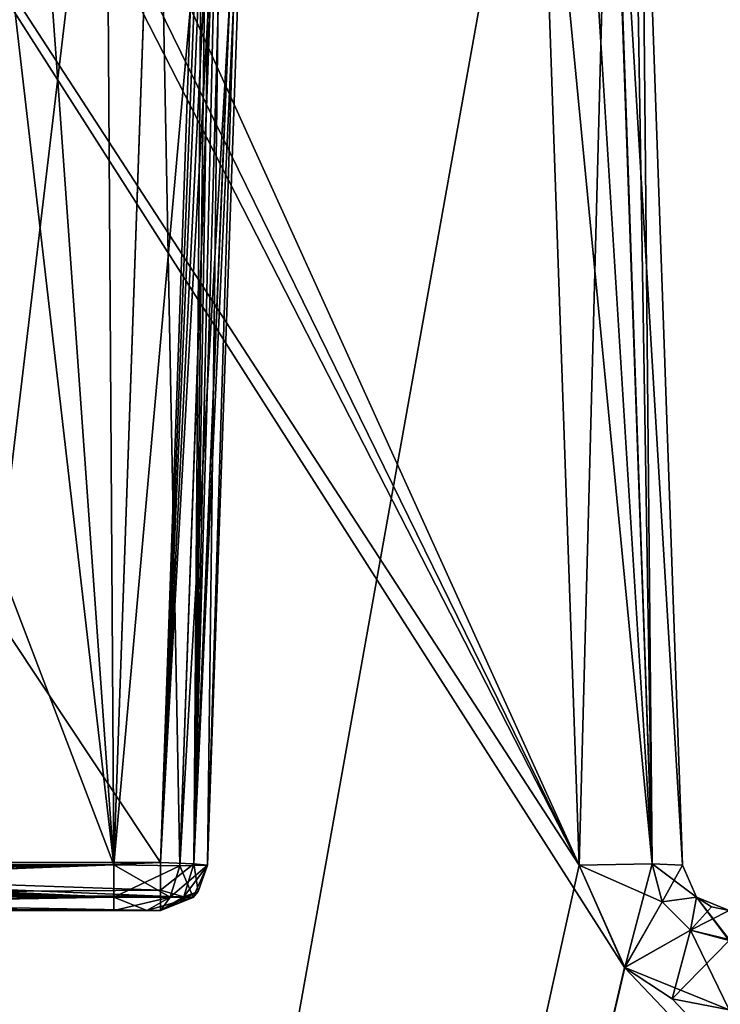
# Model space of a CAD drawing. Header units: millimetres. Extents: x -55 to 55, y -4 to 85.
# Tile 187 of 256: x -43.04 to -39.31, y 50 to 55.25. Entities that reach past the tile are written whole.
import ezdxf

# ---------------------------------------------------------------- set-up
doc = ezdxf.new("R2010")
doc.units = ezdxf.units.MM
doc.header["$LTSCALE"] = 74.742497
for name, color, linetype in [('8028', 7, 'CONTINUOUS'), ('8030', 7, 'CONTINUOUS'), ('8032', 7, 'CONTINUOUS'), ('8574', 7, 'CONTINUOUS'), ('8575', 7, 'CONTINUOUS'), ('8678', 7, 'CONTINUOUS'), ('8682', 7, 'CONTINUOUS'), ('8683', 7, 'CONTINUOUS'), ('8720', 7, 'CONTINUOUS'), ('8721', 7, 'CONTINUOUS'), ('8756', 7, 'CONTINUOUS'), ('8757', 7, 'CONTINUOUS'), ('8923', 7, 'CONTINUOUS'), ('8924', 7, 'CONTINUOUS'), ('8925', 7, 'CONTINUOUS'), ('8929', 7, 'CONTINUOUS'), ('9032', 7, 'CONTINUOUS'), ('9033', 7, 'CONTINUOUS'), ('9034', 7, 'CONTINUOUS'), ('9035', 7, 'CONTINUOUS'), ('9036', 7, 'CONTINUOUS'), ('9182', 7, 'CONTINUOUS'), ('9189', 7, 'CONTINUOUS'), ('9192', 7, 'CONTINUOUS'), ('9204', 7, 'CONTINUOUS'), ('9212', 7, 'CONTINUOUS'), ('9213', 7, 'CONTINUOUS'), ('9214', 7, 'CONTINUOUS'), ('9215', 7, 'CONTINUOUS'), ('9216', 7, 'CONTINUOUS'), ('9217', 7, 'CONTINUOUS')]:
    doc.layers.add(name, color=color, linetype=linetype)

msp = doc.modelspace()

# ---------------------------------------------------------------- linework, layer by layer
at = {"layer": '8028', "color": 253, "linetype": 'Continuous', "true_color": 0xaab4c3}
for points in [[(54.5, 0.15, 54.65), (54.5, 84.85, 54.65), (-54.5, 84.85, 54.65), (54.5, 0.15, 54.65)], [(-54.5, 0.15, 54.65), (-1.1667, 8.8333, 54.65), (-54.5, 84.85, 54.65), (-54.5, 0.15, 54.65)], [(-1.1667, 8.8333, 54.65), (-1.65, 10, 54.65), (-54.5, 84.85, 54.65), (-1.1667, 8.8333, 54.65)], [(-1.65, 10, 54.65), (-1.1667, 11.1667, 54.65), (-54.5, 84.85, 54.65), (-1.65, 10, 54.65)], [(-1.1667, 11.1667, 54.65), (0, 11.65, 54.65), (-54.5, 84.85, 54.65), (-1.1667, 11.1667, 54.65)], [(1.1667, 11.1667, 54.65), (54.5, 0.15, 54.65), (-54.5, 84.85, 54.65), (1.1667, 11.1667, 54.65)], [(0, 11.65, 54.65), (1.1667, 11.1667, 54.65), (-54.5, 84.85, 54.65), (0, 11.65, 54.65)]]:
    msp.add_3dface(points, dxfattribs=at)
at = {"layer": '8030', "color": 253, "linetype": 'Continuous', "true_color": 0xaab4c3}
for points in [[(-54.5, 84.85, -54.65), (54.5, 84.85, -54.65), (-54.5, 0.15, -54.65), (-54.5, 84.85, -54.65)], [(54.5, 84.85, -54.65), (-1.1667, 11.1667, -54.65), (-54.5, 0.15, -54.65), (54.5, 84.85, -54.65)]]:
    msp.add_3dface(points, dxfattribs=at)
at = {"layer": '8032', "color": 253, "linetype": 'Continuous', "true_color": 0xaab4c3}
for points in [[(-42.2914, 50.5, -42.3946), (-42.2914, 50.5, -12.4948), (-46.5685, 50.5, -12.4948), (-42.2914, 50.5, -42.3946)], [(-42.3646, 50.5, -42.5713), (-42.2914, 50.5, -42.3946), (-46.5685, 50.5, -12.4948), (-42.3646, 50.5, -42.5713)], [(-42.5413, 50.5, -42.6444), (-42.3646, 50.5, -42.5713), (-46.5685, 50.5, -12.4948), (-42.5413, 50.5, -42.6444)], [(-46.5685, 50.5, -42.6444), (-42.5413, 50.5, -42.6444), (-46.5685, 50.5, -12.4948), (-46.5685, 50.5, -42.6444)], [(-42.5413, 50.5, 42.6444), (-46.5685, 50.5, 42.6444), (-42.2914, 50.5, 12.4948), (-42.5413, 50.5, 42.6444)], [(-42.2914, 50.5, 12.4948), (-46.5685, 50.5, 42.6444), (-46.5685, 50.5, 12.4948), (-42.2914, 50.5, 12.4948)], [(-42.3648, 50.5, 42.5714), (-42.5413, 50.5, 42.6444), (-42.2914, 50.5, 12.4948), (-42.3648, 50.5, 42.5714)], [(-42.2914, 50.5, 42.3946), (-42.3648, 50.5, 42.5714), (-42.2914, 50.5, 12.4948), (-42.2914, 50.5, 42.3946)]]:
    msp.add_3dface(points, dxfattribs=at)
at = {"layer": '8574', "color": 253, "linetype": 'Continuous', "true_color": 0xaab4c3}
for points in [[(-42.2914, 50.7565, 12.2449), (-46.5685, 50.7565, 12.2449), (-48.6096, 60.2565, 12.4936), (-42.2914, 50.7565, 12.2449)], [(-42.0621, 57.3233, 12.4168), (-42.2914, 50.7565, 12.2449), (-48.6096, 60.2565, 12.4936), (-42.0621, 57.3233, 12.4168)]]:
    msp.add_3dface(points, dxfattribs=at)
at = {"layer": '8575', "color": 253, "linetype": 'Continuous', "true_color": 0xaab4c3}
for points in [[(-48.6096, 60.2565, -12.4936), (-46.9174, 50.6147, -12.2411), (-42.2037, 60.2565, -12.4936), (-48.6096, 60.2565, -12.4936)], [(-42.2037, 60.2565, -12.4936), (-46.9174, 50.6147, -12.2411), (-42.2908, 57.7609, -12.4283), (-42.2037, 60.2565, -12.4936)], [(-42.2908, 57.7609, -12.4283), (-46.9174, 50.6147, -12.2411), (-42.2664, 57.5882, -12.4238), (-42.2908, 57.7609, -12.4283)], [(-42.2664, 57.5882, -12.4238), (-46.9174, 50.6147, -12.2411), (-42.0621, 57.3233, -12.4168), (-42.2664, 57.5882, -12.4238)], [(-46.9174, 50.6147, -12.2411), (-46.5685, 50.7565, -12.2449), (-42.0621, 57.3233, -12.4168), (-46.9174, 50.6147, -12.2411)], [(-42.0621, 57.3233, -12.4168), (-46.5685, 50.7565, -12.2449), (-42.2914, 50.7565, -12.2449), (-42.0621, 57.3233, -12.4168)]]:
    msp.add_3dface(points, dxfattribs=at)
at = {"layer": '8678', "color": 253, "linetype": 'Continuous', "true_color": 0xaab4c3}
for points in [[(-42.5876, 57.0657, -46.5828), (-43.0782, 57.2007, -46.5781), (-47.144, 18.7413, -47.9211), (-42.5876, 57.0657, -46.5828)], [(-40.2789, 57.0657, -46.5828), (-42.5876, 57.0657, -46.5828), (-47.144, 18.7413, -47.9211), (-40.2789, 57.0657, -46.5828)], [(-40.0581, 50.7413, -46.8036), (-40.2789, 57.0657, -46.5828), (-47.144, 18.7413, -47.9211), (-40.0581, 50.7413, -46.8036)], [(-39.8157, 50.1951, -46.8227), (-40.0581, 50.7413, -46.8036), (-47.144, 18.7413, -47.9211), (-39.8157, 50.1951, -46.8227)], [(-9.9786, 18.7413, -47.9211), (-12.6833, 50.196, -46.8227), (-47.144, 18.7413, -47.9211), (-9.9786, 18.7413, -47.9211)], [(-12.6833, 50.196, -46.8227), (-12.9369, 50.0294, -46.8285), (-47.144, 18.7413, -47.9211), (-12.6833, 50.196, -46.8227)], [(-39.2586, 49.9692, -46.8306), (-39.8157, 50.1951, -46.8227), (-47.144, 18.7413, -47.9211), (-39.2586, 49.9692, -46.8306)], [(-12.9369, 50.0294, -46.8285), (-13.2414, 49.9692, -46.8306), (-47.144, 18.7413, -47.9211), (-12.9369, 50.0294, -46.8285)]]:
    msp.add_3dface(points, dxfattribs=at)
at = {"layer": '8682', "color": 253, "linetype": 'Continuous', "true_color": 0xaab4c3}
for points in [[(-47.144, 18.7413, 47.9211), (-46.064, 59.9826, 46.4809), (-39.8167, 50.196, 46.8227), (-47.144, 18.7413, 47.9211)], [(-39.8167, 50.196, 46.8227), (-46.064, 59.9826, 46.4809), (-40.0581, 50.7413, 46.8036), (-39.8167, 50.196, 46.8227)], [(-46.064, 59.9826, 46.4809), (-43.3862, 57.2424, 46.5766), (-40.0581, 50.7413, 46.8036), (-46.064, 59.9826, 46.4809)], [(-43.3862, 57.2424, 46.5766), (-43.1787, 57.1118, 46.5812), (-40.0581, 50.7413, 46.8036), (-43.3862, 57.2424, 46.5766)], [(-43.1787, 57.1118, 46.5812), (-42.9251, 57.0657, 46.5828), (-40.0581, 50.7413, 46.8036), (-43.1787, 57.1118, 46.5812)], [(-40.0581, 50.7413, 46.8036), (-42.9251, 57.0657, 46.5828), (-40.2789, 57.0657, 46.5828), (-40.0581, 50.7413, 46.8036)], [(-9.9786, 18.7413, 47.9211), (-47.144, 18.7413, 47.9211), (-39.8167, 50.196, 46.8227), (-9.9786, 18.7413, 47.9211)], [(-39.5631, 50.0294, 46.8285), (-9.9786, 18.7413, 47.9211), (-39.8167, 50.196, 46.8227), (-39.5631, 50.0294, 46.8285)], [(-39.2586, 49.9692, 46.8306), (-9.9786, 18.7413, 47.9211), (-39.5631, 50.0294, 46.8285), (-39.2586, 49.9692, 46.8306)]]:
    msp.add_3dface(points, dxfattribs=at)
at = {"layer": '8683', "color": 253, "linetype": 'Continuous', "true_color": 0xaab4c3}
for points in [[(-39.5084, 50.7413, 46.254), (-39.7293, 57.0657, 46.0331), (-39.7293, 57.0657, -46.0331), (-39.5084, 50.7413, 46.254)], [(-39.5084, 50.7413, -46.254), (-39.5084, 50.7413, 46.254), (-39.7293, 57.0657, -46.0331), (-39.5084, 50.7413, -46.254)]]:
    msp.add_3dface(points, dxfattribs=at)
at = {"layer": '8720', "color": 253, "linetype": 'Continuous', "true_color": 0xaab4c3}
for points in [[(-41.814, 57.2587, -12.6654), (-42.0416, 50.7413, -42.3946), (-41.814, 57.2587, -42.5652), (-41.814, 57.2587, -12.6654)], [(-42.0416, 50.7413, -12.4948), (-42.0416, 50.7413, -42.3946), (-41.814, 57.2587, -12.6654), (-42.0416, 50.7413, -12.4948)]]:
    msp.add_3dface(points, dxfattribs=at)
at = {"layer": '8721', "color": 253, "linetype": 'Continuous', "true_color": 0xaab4c3}
for points in [[(-42.0416, 50.7413, 42.3946), (-41.814, 57.2587, 12.6654), (-41.814, 57.2587, 42.5652), (-42.0416, 50.7413, 42.3946)], [(-42.0416, 50.7413, 12.4948), (-41.814, 57.2587, 12.6654), (-42.0416, 50.7413, 42.3946), (-42.0416, 50.7413, 12.4948)]]:
    msp.add_3dface(points, dxfattribs=at)
at = {"layer": '8756', "color": 253, "linetype": 'Continuous', "true_color": 0xaab4c3}
for points in [[(-42.2914, 50.7565, 12.2449), (-42.0621, 57.3233, 12.4168), (-42.0358, 57.2942, 12.4175), (-42.2914, 50.7565, 12.2449)], [(-42.0075, 57.2719, 12.4219), (-42.2914, 50.7565, 12.2449), (-42.0358, 57.2942, 12.4175), (-42.0075, 57.2719, 12.4219)], [(-41.969, 57.254, 12.434), (-42.2914, 50.7565, 12.2449), (-42.0075, 57.2719, 12.4219), (-41.969, 57.254, 12.434)], [(-41.9299, 57.2492, 12.4542), (-42.2914, 50.7565, 12.2449), (-41.969, 57.254, 12.434), (-41.9299, 57.2492, 12.4542)], [(-42.1147, 50.7485, 12.318), (-42.2914, 50.7565, 12.2449), (-41.9299, 57.2492, 12.4542), (-42.1147, 50.7485, 12.318)], [(-41.814, 57.2587, 12.6654), (-42.0416, 50.7413, 12.4948), (-42.1147, 50.7485, 12.318), (-41.814, 57.2587, 12.6654)], [(-41.814, 57.2587, 12.6654), (-42.1147, 50.7485, 12.318), (-41.8451, 57.2545, 12.5447), (-41.814, 57.2587, 12.6654)], [(-41.8451, 57.2545, 12.5447), (-42.1147, 50.7485, 12.318), (-41.9299, 57.2492, 12.4542), (-41.8451, 57.2545, 12.5447)]]:
    msp.add_3dface(points, dxfattribs=at)
at = {"layer": '8757', "color": 253, "linetype": 'Continuous', "true_color": 0xaab4c3}
for points in [[(-42.0621, 57.3233, -12.4168), (-42.2914, 50.7565, -12.2449), (-42.1147, 50.7485, -12.318), (-42.0621, 57.3233, -12.4168)], [(-42.0621, 57.3233, -12.4168), (-42.1147, 50.7485, -12.318), (-42.0349, 57.2933, -12.4176), (-42.0621, 57.3233, -12.4168)], [(-42.0349, 57.2933, -12.4176), (-42.1147, 50.7485, -12.318), (-42.0075, 57.2719, -12.4219), (-42.0349, 57.2933, -12.4176)], [(-42.0075, 57.2719, -12.4219), (-42.1147, 50.7485, -12.318), (-41.9662, 57.2532, -12.4351), (-42.0075, 57.2719, -12.4219)], [(-42.1147, 50.7485, -12.318), (-42.0416, 50.7413, -12.4948), (-41.8447, 57.2545, -12.5455), (-42.1147, 50.7485, -12.318)], [(-41.9299, 57.2492, -12.4542), (-42.1147, 50.7485, -12.318), (-41.8447, 57.2545, -12.5455), (-41.9299, 57.2492, -12.4542)], [(-41.9662, 57.2532, -12.4351), (-42.1147, 50.7485, -12.318), (-41.9299, 57.2492, -12.4542), (-41.9662, 57.2532, -12.4351)], [(-42.0416, 50.7413, -12.4948), (-41.814, 57.2587, -12.6654), (-41.8447, 57.2545, -12.5455), (-42.0416, 50.7413, -12.4948)]]:
    msp.add_3dface(points, dxfattribs=at)
at = {"layer": '8923', "color": 253, "linetype": 'Continuous', "true_color": 0xaab4c3}
for points in [[(-42.2914, 50.7565, -12.2449), (-46.5685, 50.7565, -12.2449), (-46.5685, 50.5756, -12.3157), (-42.2914, 50.7565, -12.2449)], [(-42.2914, 50.6091, -12.2882), (-42.2914, 50.7565, -12.2449), (-46.5685, 50.5756, -12.3157), (-42.2914, 50.6091, -12.2882)], [(-42.2914, 50.5756, -12.3157), (-42.2914, 50.6091, -12.2882), (-46.5685, 50.5756, -12.3157), (-42.2914, 50.5756, -12.3157)], [(-46.5685, 50.5, -12.4948), (-42.2914, 50.5, -12.4948), (-42.2914, 50.5756, -12.3157), (-46.5685, 50.5, -12.4948)], [(-46.5685, 50.5, -12.4948), (-42.2914, 50.5756, -12.3157), (-46.5685, 50.5756, -12.3157), (-46.5685, 50.5, -12.4948)]]:
    msp.add_3dface(points, dxfattribs=at)
at = {"layer": '8924', "color": 253, "linetype": 'Continuous', "true_color": 0xaab4c3}
for points in [[(-42.1147, 50.7485, -12.318), (-42.2914, 50.7565, -12.2449), (-42.2914, 50.6091, -12.2882), (-42.1147, 50.7485, -12.318)], [(-42.1684, 50.5727, -12.3686), (-42.1147, 50.7485, -12.318), (-42.2914, 50.6091, -12.2882), (-42.1684, 50.5727, -12.3686)], [(-42.0909, 50.6007, -12.4948), (-42.1147, 50.7485, -12.318), (-42.1684, 50.5727, -12.3686), (-42.0909, 50.6007, -12.4948)], [(-42.0416, 50.7413, -12.4948), (-42.1147, 50.7485, -12.318), (-42.0909, 50.6007, -12.4948), (-42.0416, 50.7413, -12.4948)], [(-42.1684, 50.5727, -12.3686), (-42.2914, 50.6091, -12.2882), (-42.2914, 50.5756, -12.3157), (-42.1684, 50.5727, -12.3686)], [(-42.2914, 50.5, -12.4948), (-42.1684, 50.5727, -12.3686), (-42.2914, 50.5756, -12.3157), (-42.2914, 50.5, -12.4948)], [(-42.2914, 50.5, -12.4948), (-42.1177, 50.5702, -12.4948), (-42.1684, 50.5727, -12.3686), (-42.2914, 50.5, -12.4948)], [(-42.1177, 50.5702, -12.4948), (-42.0909, 50.6007, -12.4948), (-42.1684, 50.5727, -12.3686), (-42.1177, 50.5702, -12.4948)]]:
    msp.add_3dface(points, dxfattribs=at)
at = {"layer": '8925', "color": 253, "linetype": 'Continuous', "true_color": 0xaab4c3}
for points in [[(-42.117, 50.5709, -42.3946), (-42.0416, 50.7413, -42.3946), (-42.0909, 50.6007, -12.4948), (-42.117, 50.5709, -42.3946)], [(-42.0416, 50.7413, -42.3946), (-42.0416, 50.7413, -12.4948), (-42.0909, 50.6007, -12.4948), (-42.0416, 50.7413, -42.3946)], [(-42.2914, 50.5, -12.4948), (-42.117, 50.5709, -42.3946), (-42.1177, 50.5702, -12.4948), (-42.2914, 50.5, -12.4948)], [(-42.2914, 50.5, -12.4948), (-42.2914, 50.5, -42.3946), (-42.117, 50.5709, -42.3946), (-42.2914, 50.5, -12.4948)], [(-42.1177, 50.5702, -12.4948), (-42.117, 50.5709, -42.3946), (-42.0909, 50.6007, -12.4948), (-42.1177, 50.5702, -12.4948)]]:
    msp.add_3dface(points, dxfattribs=at)
at = {"layer": '8929', "color": 253, "linetype": 'Continuous', "true_color": 0xaab4c3}
for points in [[(-46.5685, 50.7565, 12.2449), (-42.2914, 50.5756, 12.3157), (-46.5685, 50.5756, 12.3157), (-46.5685, 50.7565, 12.2449)], [(-42.2914, 50.5756, 12.3157), (-46.5685, 50.7565, 12.2449), (-42.2914, 50.6091, 12.2882), (-42.2914, 50.5756, 12.3157)], [(-46.5685, 50.7565, 12.2449), (-42.2914, 50.7565, 12.2449), (-42.2914, 50.6091, 12.2882), (-46.5685, 50.7565, 12.2449)], [(-42.2914, 50.5, 12.4948), (-46.5685, 50.5, 12.4948), (-46.5685, 50.5756, 12.3157), (-42.2914, 50.5, 12.4948)], [(-42.2914, 50.5756, 12.3157), (-42.2914, 50.5, 12.4948), (-46.5685, 50.5756, 12.3157), (-42.2914, 50.5756, 12.3157)]]:
    msp.add_3dface(points, dxfattribs=at)
at = {"layer": '9032', "color": 253, "linetype": 'Continuous', "true_color": 0xaab4c3}
for points in [[(-39.5084, 50.7413, 46.254), (-39.5084, 50.7413, -46.254), (-39.4327, 50.5706, -46.273), (-39.5084, 50.7413, 46.254)], [(-39.433, 50.5709, 46.273), (-39.5084, 50.7413, 46.254), (-39.4327, 50.5706, -46.273), (-39.433, 50.5709, 46.273)], [(-39.3538, 50.5188, 46.2788), (-39.433, 50.5709, 46.273), (-39.4327, 50.5706, -46.273), (-39.3538, 50.5188, 46.2788)], [(-39.2586, 50.5, -46.2809), (-39.3538, 50.5188, 46.2788), (-39.4327, 50.5706, -46.273), (-39.2586, 50.5, -46.2809)], [(-39.2586, 50.5, -46.2809), (-39.2586, 50.5, 46.2809), (-39.3538, 50.5188, 46.2788), (-39.2586, 50.5, -46.2809)]]:
    msp.add_3dface(points, dxfattribs=at)
at = {"layer": '9033', "color": 253, "linetype": 'Continuous', "true_color": 0xaab4c3}
for points in [[(-40.0581, 50.7413, 46.8036), (-39.6697, 50.7492, 46.6424), (-39.6156, 50.5463, 46.656), (-40.0581, 50.7413, 46.8036)], [(-39.8167, 50.196, 46.8227), (-40.0581, 50.7413, 46.8036), (-39.6156, 50.5463, 46.656), (-39.8167, 50.196, 46.8227)], [(-39.6697, 50.7492, 46.6424), (-39.433, 50.5709, 46.273), (-39.6156, 50.5463, 46.656), (-39.6697, 50.7492, 46.6424)], [(-39.5084, 50.7413, 46.254), (-39.433, 50.5709, 46.273), (-39.6697, 50.7492, 46.6424), (-39.5084, 50.7413, 46.254)], [(-39.6156, 50.5463, 46.656), (-39.433, 50.5709, 46.273), (-39.4657, 50.3951, 46.666), (-39.6156, 50.5463, 46.656)], [(-39.433, 50.5709, 46.273), (-39.3538, 50.5188, 46.2788), (-39.4657, 50.3951, 46.666), (-39.433, 50.5709, 46.273)], [(-39.8167, 50.196, 46.8227), (-39.6156, 50.5463, 46.656), (-39.4657, 50.3951, 46.666), (-39.8167, 50.196, 46.8227)], [(-39.3538, 50.5188, 46.2788), (-39.2586, 50.5, 46.2809), (-39.4657, 50.3951, 46.666), (-39.3538, 50.5188, 46.2788)], [(-39.2586, 50.5, 46.2809), (-39.2586, 50.3456, 46.663), (-39.4657, 50.3951, 46.666), (-39.2586, 50.5, 46.2809)], [(-39.5631, 50.0294, 46.8285), (-39.8167, 50.196, 46.8227), (-39.4657, 50.3951, 46.666), (-39.5631, 50.0294, 46.8285)], [(-39.2586, 50.3391, 46.6696), (-39.5631, 50.0294, 46.8285), (-39.4657, 50.3951, 46.666), (-39.2586, 50.3391, 46.6696)], [(-39.2586, 50.3456, 46.663), (-39.2586, 50.3391, 46.6696), (-39.4657, 50.3951, 46.666), (-39.2586, 50.3456, 46.663)], [(-39.2586, 49.9692, 46.8306), (-39.5631, 50.0294, 46.8285), (-39.2586, 50.3391, 46.6696), (-39.2586, 49.9692, 46.8306)]]:
    msp.add_3dface(points, dxfattribs=at)
at = {"layer": '9034', "color": 253, "linetype": 'Continuous', "true_color": 0xaab4c3}
for points in [[(-40.0581, 50.7413, 46.8036), (-40.2789, 57.0657, 46.5828), (-39.8922, 57.0722, 46.4233), (-40.0581, 50.7413, 46.8036)], [(-39.6697, 50.7492, 46.6424), (-40.0581, 50.7413, 46.8036), (-39.8922, 57.0722, 46.4233), (-39.6697, 50.7492, 46.6424)], [(-39.7728, 57.0706, 46.247), (-39.6697, 50.7492, 46.6424), (-39.8922, 57.0722, 46.4233), (-39.7728, 57.0706, 46.247)], [(-39.7293, 57.0657, 46.0331), (-39.6697, 50.7492, 46.6424), (-39.7728, 57.0706, 46.247), (-39.7293, 57.0657, 46.0331)], [(-39.7293, 57.0657, 46.0331), (-39.5084, 50.7413, 46.254), (-39.6697, 50.7492, 46.6424), (-39.7293, 57.0657, 46.0331)]]:
    msp.add_3dface(points, dxfattribs=at)
at = {"layer": '9035', "color": 253, "linetype": 'Continuous', "true_color": 0xaab4c3}
for points in [[(-40.0581, 50.7413, -46.8036), (-39.8157, 50.1951, -46.8227), (-39.6697, 50.7492, -46.6424), (-40.0581, 50.7413, -46.8036)], [(-39.6697, 50.7492, -46.6424), (-39.8157, 50.1951, -46.8227), (-39.6156, 50.5463, -46.656), (-39.6697, 50.7492, -46.6424)], [(-39.5084, 50.7413, -46.254), (-39.6697, 50.7492, -46.6424), (-39.6156, 50.5463, -46.656), (-39.5084, 50.7413, -46.254)], [(-39.4327, 50.5706, -46.273), (-39.5084, 50.7413, -46.254), (-39.6156, 50.5463, -46.656), (-39.4327, 50.5706, -46.273)], [(-39.4327, 50.5706, -46.273), (-39.6156, 50.5463, -46.656), (-39.4657, 50.3951, -46.666), (-39.4327, 50.5706, -46.273)], [(-39.4327, 50.5706, -46.273), (-39.4657, 50.3951, -46.666), (-39.2586, 50.3391, -46.6696), (-39.4327, 50.5706, -46.273)], [(-39.2586, 50.5, -46.2809), (-39.4327, 50.5706, -46.273), (-39.2586, 50.3456, -46.663), (-39.2586, 50.5, -46.2809)], [(-39.4327, 50.5706, -46.273), (-39.2586, 50.3391, -46.6696), (-39.2586, 50.3456, -46.663), (-39.4327, 50.5706, -46.273)], [(-39.6156, 50.5463, -46.656), (-39.8157, 50.1951, -46.8227), (-39.4657, 50.3951, -46.666), (-39.6156, 50.5463, -46.656)], [(-39.8157, 50.1951, -46.8227), (-39.2586, 49.9692, -46.8306), (-39.4657, 50.3951, -46.666), (-39.8157, 50.1951, -46.8227)], [(-39.4657, 50.3951, -46.666), (-39.2586, 49.9692, -46.8306), (-39.2586, 50.3391, -46.6696), (-39.4657, 50.3951, -46.666)]]:
    msp.add_3dface(points, dxfattribs=at)
at = {"layer": '9036', "color": 253, "linetype": 'Continuous', "true_color": 0xaab4c3}
for points in [[(-40.2789, 57.0657, -46.5828), (-39.6697, 50.7492, -46.6424), (-40.065, 57.0706, -46.5392), (-40.2789, 57.0657, -46.5828)], [(-40.065, 57.0706, -46.5392), (-39.6697, 50.7492, -46.6424), (-39.8887, 57.0722, -46.4199), (-40.065, 57.0706, -46.5392)], [(-39.5084, 50.7413, -46.254), (-39.7293, 57.0657, -46.0331), (-39.8887, 57.0722, -46.4199), (-39.5084, 50.7413, -46.254)], [(-39.6697, 50.7492, -46.6424), (-39.5084, 50.7413, -46.254), (-39.8887, 57.0722, -46.4199), (-39.6697, 50.7492, -46.6424)], [(-40.2789, 57.0657, -46.5828), (-40.0581, 50.7413, -46.8036), (-39.6697, 50.7492, -46.6424), (-40.2789, 57.0657, -46.5828)]]:
    msp.add_3dface(points, dxfattribs=at)
at = {"layer": '9182', "color": 253, "linetype": 'Continuous', "true_color": 0xaab4c3}
for points in [[(-42.3107, 57.309, 43.0662), (-43.0756, 57.3511, 43.0674), (-46.3058, 50.7435, 42.8943), (-42.3107, 57.309, 43.0662)], [(-42.3137, 57.2631, 43.065), (-42.3107, 57.309, 43.0662), (-46.3058, 50.7435, 42.8943), (-42.3137, 57.2631, 43.065)], [(-42.5413, 50.7435, 42.8943), (-42.3137, 57.2631, 43.065), (-46.3058, 50.7435, 42.8943), (-42.5413, 50.7435, 42.8943)]]:
    msp.add_3dface(points, dxfattribs=at)
at = {"layer": '9189', "color": 253, "linetype": 'Continuous', "true_color": 0xaab4c3}
for points in [[(-46.3058, 50.7435, -42.8943), (-46.0638, 59.9869, -43.1364), (-42.5413, 50.7435, -42.8943), (-46.3058, 50.7435, -42.8943)], [(-42.5413, 50.7435, -42.8943), (-46.0638, 59.9869, -43.1364), (-43.3236, 57.49, -43.071), (-42.5413, 50.7435, -42.8943)], [(-43.0105, 57.3147, -43.0664), (-42.5413, 50.7435, -42.8943), (-43.3236, 57.49, -43.071), (-43.0105, 57.3147, -43.0664)], [(-42.5842, 57.2565, -43.0649), (-42.5413, 50.7435, -42.8943), (-43.0105, 57.3147, -43.0664), (-42.5842, 57.2565, -43.0649)], [(-42.3139, 57.2565, -43.0649), (-42.5413, 50.7435, -42.8943), (-42.5842, 57.2565, -43.0649), (-42.3139, 57.2565, -43.0649)]]:
    msp.add_3dface(points, dxfattribs=at)
at = {"layer": '9192', "color": 253, "linetype": 'Continuous', "true_color": 0xaab4c3}
for points in [[(-42.3137, 57.2631, 43.065), (-42.5413, 50.7435, 42.8943), (-42.1883, 50.7392, 42.7482), (-42.3137, 57.2631, 43.065)], [(-41.9605, 57.2546, 42.9185), (-42.3137, 57.2631, 43.065), (-42.1883, 50.7392, 42.7482), (-41.9605, 57.2546, 42.9185)], [(-42.0416, 50.7413, 42.3946), (-41.9605, 57.2546, 42.9185), (-42.1883, 50.7392, 42.7482), (-42.0416, 50.7413, 42.3946)], [(-42.0416, 50.7413, 42.3946), (-41.814, 57.2587, 42.5652), (-41.9605, 57.2546, 42.9185), (-42.0416, 50.7413, 42.3946)]]:
    msp.add_3dface(points, dxfattribs=at)
at = {"layer": '9204', "color": 253, "linetype": 'Continuous', "true_color": 0xaab4c3}
for points in [[(-42.5413, 50.7435, -42.8943), (-42.3139, 57.2565, -43.0649), (-41.9603, 57.2608, -42.9186), (-42.5413, 50.7435, -42.8943)], [(-42.1881, 50.7392, -42.7479), (-42.5413, 50.7435, -42.8943), (-41.9603, 57.2608, -42.9186), (-42.1881, 50.7392, -42.7479)], [(-41.814, 57.2587, -42.5652), (-42.1881, 50.7392, -42.7479), (-41.9603, 57.2608, -42.9186), (-41.814, 57.2587, -42.5652)], [(-41.814, 57.2587, -42.5652), (-42.0416, 50.7413, -42.3946), (-42.1881, 50.7392, -42.7479), (-41.814, 57.2587, -42.5652)]]:
    msp.add_3dface(points, dxfattribs=at)
at = {"layer": '9212', "color": 253, "linetype": 'Continuous', "true_color": 0xaab4c3}
for points in [[(-46.4299, 50.5971, 42.8422), (-42.5413, 50.7435, 42.8943), (-46.3625, 50.6546, 42.8755), (-46.4299, 50.5971, 42.8422)], [(-42.5413, 50.5709, 42.8189), (-42.5413, 50.7435, 42.8943), (-46.4299, 50.5971, 42.8422), (-42.5413, 50.5709, 42.8189)], [(-46.3625, 50.6546, 42.8755), (-42.5413, 50.7435, 42.8943), (-46.3203, 50.7037, 42.8901), (-46.3625, 50.6546, 42.8755)], [(-42.5413, 50.7435, 42.8943), (-46.3058, 50.7435, 42.8943), (-46.3203, 50.7037, 42.8901), (-42.5413, 50.7435, 42.8943)], [(-46.5685, 50.5, 42.6444), (-42.5413, 50.5709, 42.8189), (-46.5552, 50.5074, 42.705), (-46.5685, 50.5, 42.6444)], [(-46.5685, 50.5, 42.6444), (-42.5413, 50.5, 42.6444), (-42.5413, 50.5709, 42.8189), (-46.5685, 50.5, 42.6444)], [(-46.5552, 50.5074, 42.705), (-42.5413, 50.5709, 42.8189), (-46.506, 50.5401, 42.7802), (-46.5552, 50.5074, 42.705)], [(-46.506, 50.5401, 42.7802), (-42.5413, 50.5709, 42.8189), (-46.4299, 50.5971, 42.8422), (-46.506, 50.5401, 42.7802)]]:
    msp.add_3dface(points, dxfattribs=at)
at = {"layer": '9213', "color": 253, "linetype": 'Continuous', "true_color": 0xaab4c3}
for points in [[(-42.1883, 50.7392, 42.7482), (-42.5413, 50.7435, 42.8943), (-42.2413, 50.5709, 42.6946), (-42.1883, 50.7392, 42.7482)], [(-42.2413, 50.5709, 42.6946), (-42.5413, 50.7435, 42.8943), (-42.5413, 50.5709, 42.8189), (-42.2413, 50.5709, 42.6946)], [(-42.117, 50.5709, 42.3946), (-42.1883, 50.7392, 42.7482), (-42.2413, 50.5709, 42.6946), (-42.117, 50.5709, 42.3946)], [(-42.0416, 50.7413, 42.3946), (-42.1883, 50.7392, 42.7482), (-42.117, 50.5709, 42.3946), (-42.0416, 50.7413, 42.3946)], [(-42.3648, 50.5, 42.5714), (-42.2413, 50.5709, 42.6946), (-42.5413, 50.5709, 42.8189), (-42.3648, 50.5, 42.5714)], [(-42.5413, 50.5, 42.6444), (-42.3648, 50.5, 42.5714), (-42.5413, 50.5709, 42.8189), (-42.5413, 50.5, 42.6444)], [(-42.3648, 50.5, 42.5714), (-42.2914, 50.5, 42.3946), (-42.2413, 50.5709, 42.6946), (-42.3648, 50.5, 42.5714)], [(-42.2914, 50.5, 42.3946), (-42.117, 50.5709, 42.3946), (-42.2413, 50.5709, 42.6946), (-42.2914, 50.5, 42.3946)]]:
    msp.add_3dface(points, dxfattribs=at)
at = {"layer": '9214', "color": 253, "linetype": 'Continuous', "true_color": 0xaab4c3}
for points in [[(-42.0909, 50.6007, 12.4948), (-42.0416, 50.7413, 12.4948), (-42.117, 50.5709, 42.3946), (-42.0909, 50.6007, 12.4948)], [(-42.0416, 50.7413, 12.4948), (-42.0416, 50.7413, 42.3946), (-42.117, 50.5709, 42.3946), (-42.0416, 50.7413, 12.4948)], [(-42.2914, 50.5, 42.3946), (-42.1177, 50.5702, 12.4948), (-42.117, 50.5709, 42.3946), (-42.2914, 50.5, 42.3946)], [(-42.2914, 50.5, 42.3946), (-42.2914, 50.5, 12.4948), (-42.1177, 50.5702, 12.4948), (-42.2914, 50.5, 42.3946)], [(-42.1177, 50.5702, 12.4948), (-42.0909, 50.6007, 12.4948), (-42.117, 50.5709, 42.3946), (-42.1177, 50.5702, 12.4948)]]:
    msp.add_3dface(points, dxfattribs=at)
at = {"layer": '9215', "color": 253, "linetype": 'Continuous', "true_color": 0xaab4c3}
for points in [[(-42.2914, 50.7565, 12.2449), (-42.1147, 50.7485, 12.318), (-42.2914, 50.6091, 12.2882), (-42.2914, 50.7565, 12.2449)], [(-42.2914, 50.6091, 12.2882), (-42.1147, 50.7485, 12.318), (-42.1684, 50.5727, 12.3686), (-42.2914, 50.6091, 12.2882)], [(-42.1147, 50.7485, 12.318), (-42.0416, 50.7413, 12.4948), (-42.1684, 50.5727, 12.3686), (-42.1147, 50.7485, 12.318)], [(-42.1684, 50.5727, 12.3686), (-42.0416, 50.7413, 12.4948), (-42.0909, 50.6007, 12.4948), (-42.1684, 50.5727, 12.3686)], [(-42.2914, 50.5756, 12.3157), (-42.2914, 50.6091, 12.2882), (-42.1684, 50.5727, 12.3686), (-42.2914, 50.5756, 12.3157)], [(-42.2914, 50.5, 12.4948), (-42.1684, 50.5727, 12.3686), (-42.0909, 50.6007, 12.4948), (-42.2914, 50.5, 12.4948)], [(-42.2914, 50.5, 12.4948), (-42.0909, 50.6007, 12.4948), (-42.1177, 50.5702, 12.4948), (-42.2914, 50.5, 12.4948)], [(-42.2914, 50.5, 12.4948), (-42.2914, 50.5756, 12.3157), (-42.1684, 50.5727, 12.3686), (-42.2914, 50.5, 12.4948)]]:
    msp.add_3dface(points, dxfattribs=at)
at = {"layer": '9216', "color": 253, "linetype": 'Continuous', "true_color": 0xaab4c3}
for points in [[(-42.5413, 50.7435, -42.8943), (-42.1881, 50.7392, -42.7479), (-42.5413, 50.5709, -42.8189), (-42.5413, 50.7435, -42.8943)], [(-42.5413, 50.5709, -42.8189), (-42.1881, 50.7392, -42.7479), (-42.2413, 50.5709, -42.6946), (-42.5413, 50.5709, -42.8189)], [(-42.0416, 50.7413, -42.3946), (-42.117, 50.5709, -42.3946), (-42.2413, 50.5709, -42.6946), (-42.0416, 50.7413, -42.3946)], [(-42.1881, 50.7392, -42.7479), (-42.0416, 50.7413, -42.3946), (-42.2413, 50.5709, -42.6946), (-42.1881, 50.7392, -42.7479)], [(-42.5413, 50.5, -42.6444), (-42.5413, 50.5709, -42.8189), (-42.2413, 50.5709, -42.6946), (-42.5413, 50.5, -42.6444)], [(-42.3646, 50.5, -42.5713), (-42.5413, 50.5, -42.6444), (-42.2413, 50.5709, -42.6946), (-42.3646, 50.5, -42.5713)], [(-42.117, 50.5709, -42.3946), (-42.3646, 50.5, -42.5713), (-42.2413, 50.5709, -42.6946), (-42.117, 50.5709, -42.3946)], [(-42.2914, 50.5, -42.3946), (-42.3646, 50.5, -42.5713), (-42.117, 50.5709, -42.3946), (-42.2914, 50.5, -42.3946)]]:
    msp.add_3dface(points, dxfattribs=at)
at = {"layer": '9217', "color": 253, "linetype": 'Continuous', "true_color": 0xaab4c3}
for points in [[(-46.3203, 50.7037, -42.8901), (-46.3058, 50.7435, -42.8943), (-42.5413, 50.5709, -42.8189), (-46.3203, 50.7037, -42.8901)], [(-46.3058, 50.7435, -42.8943), (-42.5413, 50.7435, -42.8943), (-42.5413, 50.5709, -42.8189), (-46.3058, 50.7435, -42.8943)], [(-46.3625, 50.6546, -42.8755), (-46.3203, 50.7037, -42.8901), (-42.5413, 50.5709, -42.8189), (-46.3625, 50.6546, -42.8755)], [(-46.4299, 50.5971, -42.8422), (-46.3625, 50.6546, -42.8755), (-42.5413, 50.5709, -42.8189), (-46.4299, 50.5971, -42.8422)], [(-46.506, 50.5401, -42.7802), (-46.4299, 50.5971, -42.8422), (-42.5413, 50.5709, -42.8189), (-46.506, 50.5401, -42.7802)], [(-42.5413, 50.5, -42.6444), (-46.506, 50.5401, -42.7802), (-42.5413, 50.5709, -42.8189), (-42.5413, 50.5, -42.6444)], [(-42.5413, 50.5, -42.6444), (-46.5685, 50.5, -42.6444), (-46.5552, 50.5074, -42.705), (-42.5413, 50.5, -42.6444)], [(-46.506, 50.5401, -42.7802), (-42.5413, 50.5, -42.6444), (-46.5552, 50.5074, -42.705), (-46.506, 50.5401, -42.7802)]]:
    msp.add_3dface(points, dxfattribs=at)

doc.saveas('drawing.dxf')
